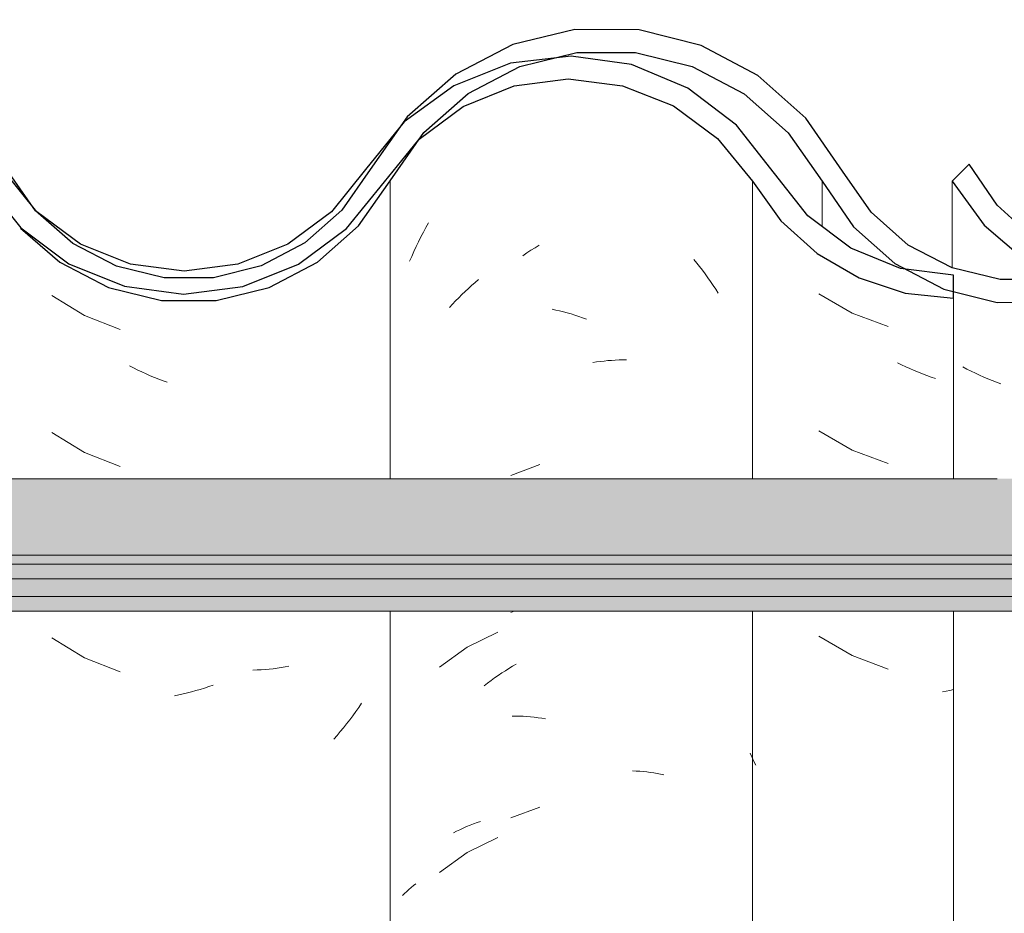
# Model space of a CAD drawing. Header units: metres. Extents: x -28.2 to -1.6, y -1.6 to 5.9.
# Tile 25 of 88: x -20.267 to -20.05, y 3.712 to 3.908. Entities that reach past the tile are written whole.
import ezdxf

# ---------------------------------------------------------------- set-up
doc = ezdxf.new("R2010")
doc.units = ezdxf.units.M
doc.layers.add('A-GLAZ-CWMG', color=7, linetype='Continuous', lineweight=5)
doc.layers.add('A-ROOF', color=7, linetype='Continuous', lineweight=5)
pattern_1 = [(50, (-14.575, 2.812), (0.364365, -0.031877), [0.0381, -0.4191]), (355, (-14.575, 2.812), (-0.070485, 0.382117), [0.03048, -0.33528]), (100.451, (-14.545, 2.81), (0.293886, 0.35023), [0.03238, -0.35618]), (46.184, (-14.575, 2.914), (0.54216, -0.084084), [0.05715, -0.62865]), (96.636, (-14.53, 2.907), (0.474805, 0.494854), [0.04857, -0.53427]), (351.184, (-14.575, 2.914), (0.47481, 0.494846), [0.04572, -0.50292]), (21, (-14.524, 2.888), (0.303226, -0.204528), [0.0381, -0.4191]), (326, (-14.524, 2.888), (0.123607, 0.368379), [0.03048, -0.33528]), (71.451, (-14.499, 2.871), (0.426833, 0.163839), [0.03238, -0.35618]), (37.5, (-14.575, 2.812), (0.0061807, 0.1691082), [0.01676, -0.31445, 0.01676, -0.3236, -0.33655]), (37.5, (-14.575, 2.812), (0.0061807, 0.1691082), [-0.67158, 0.01676, -0.31979]), (7.5, (-14.575, 2.812), (0.1336414, 0.200358), [0.01676, -0.17729, 0.01676, -0.30683, -0.12827]), (7.5, (-14.575, 2.812), (0.1336414, 0.200358), [-0.51765, 0.01676, -0.11151]), (327.5, (-14.688, 2.812), (0.2711816, -0.0114606), [0.01676, -0.11024, 0.01676, -0.37948, -0.52578]), (327.5, (-14.688, 2.812), (0.2711816, -0.0114606), [-0.52324, 0.01676, -0.50902]), (317.5, (-14.739, 2.812), (0.296258, 0.050851), [0.01676, -0.14834, 0.01676, -0.24638, -0.37338]), (317.5, (-14.739, 2.812), (0.296258, 0.050851), [-0.42824, 0.01676, -0.35662])]

# ---------------------------------------------------------------- blocks, each defined once
blk = doc.blocks.new('FP_15-CASA 3')
at = {"layer": 'A-GLAZ-CWMG', "color": 9, "true_color": 0xc0c0c0}
for p, q in [((-20.09117, 3.84809), (-20.08385, 3.84388)), ((-20.08385, 3.84388), (-20.07594, 3.8409)), ((-20.07299, 3.83251), (-20.07391, 3.83296)), ((-20.07207, 3.83207), (-20.07299, 3.83251)), ((-20.07115, 3.83165), (-20.07207, 3.83207)), ((-20.07022, 3.83125), (-20.07115, 3.83165)), ((-20.06929, 3.83086), (-20.07022, 3.83125)), ((-20.06836, 3.83049), (-20.06929, 3.83086)), ((-20.06742, 3.83014), (-20.06836, 3.83049)), ((-20.06649, 3.8298), (-20.06742, 3.83014)), ((-20.06555, 3.82948), (-20.06649, 3.8298)), ((-20.09117, 3.81795), (-20.08385, 3.81373)), ((-20.08385, 3.81373), (-20.07594, 3.81076)), ((-20.09117, 3.77274), (-20.08385, 3.76852)), ((-20.08385, 3.76852), (-20.07594, 3.76554)), ((-20.06316, 3.76066), (-20.06395, 3.76049)), ((-20.06236, 3.76085), (-20.06316, 3.76066)), ((-20.06157, 3.76104), (-20.06236, 3.76085)), ((-20.10591, 3.7461), (-20.10632, 3.74699)), ((-20.10549, 3.74522), (-20.10591, 3.7461)), ((-20.10506, 3.74435), (-20.10549, 3.74522))]:
    blk.add_line(p, q, dxfattribs=at)
blk = doc.blocks.new('FP_16-CASA 3')
at = {"layer": 'A-GLAZ-CWMG', "color": 9, "true_color": 0xc0c0c0}
for p, q in [((-20.11871, 3.85567), (-20.11807, 3.85489)), ((-20.11807, 3.85489), (-20.11744, 3.8541)), ((-20.11744, 3.8541), (-20.11682, 3.8533)), ((-20.16688, 3.85063), (-20.16614, 3.85126)), ((-20.11682, 3.8533), (-20.11621, 3.85249)), ((-20.11621, 3.85249), (-20.11561, 3.85167)), ((-20.11561, 3.85167), (-20.11502, 3.85084)), ((-20.16906, 3.84866), (-20.16834, 3.84933)), ((-20.16834, 3.84933), (-20.16762, 3.84998)), ((-20.16762, 3.84998), (-20.16688, 3.85063)), ((-20.11502, 3.85084), (-20.11445, 3.84999)), ((-20.11445, 3.84999), (-20.11389, 3.84913)), ((-20.11389, 3.84913), (-20.11334, 3.84827)), ((-20.17116, 3.84656), (-20.17047, 3.84727)), ((-20.17047, 3.84727), (-20.16977, 3.84797)), ((-20.16977, 3.84797), (-20.16906, 3.84866)), ((-20.17251, 3.8451), (-20.17184, 3.84584)), ((-20.17184, 3.84584), (-20.17116, 3.84656)), ((-20.14992, 3.84473), (-20.14909, 3.84456)), ((-20.14909, 3.84456), (-20.14825, 3.84437)), ((-20.14825, 3.84437), (-20.14741, 3.84416)), ((-20.14741, 3.84416), (-20.14657, 3.84393)), ((-20.14657, 3.84393), (-20.14573, 3.84369)), ((-20.14573, 3.84369), (-20.14489, 3.84343)), ((-20.14489, 3.84343), (-20.14405, 3.84316)), ((-20.14405, 3.84316), (-20.14321, 3.84287)), ((-20.14321, 3.84287), (-20.14237, 3.84256)), ((-20.14095, 3.83299), (-20.14012, 3.83312)), ((-20.14012, 3.83312), (-20.13929, 3.83324)), ((-20.13929, 3.83324), (-20.13846, 3.83333)), ((-20.13846, 3.83333), (-20.13764, 3.83341)), ((-20.13764, 3.83341), (-20.13682, 3.83348)), ((-20.13682, 3.83348), (-20.136, 3.83353)), ((-20.136, 3.83353), (-20.13518, 3.83356)), ((-20.13518, 3.83356), (-20.13437, 3.83358)), ((-20.13437, 3.83358), (-20.13357, 3.83359)), ((-20.16184, 3.77365), (-20.16862, 3.77035)), ((-20.16862, 3.77035), (-20.17471, 3.76594)), ((-20.16178, 3.76414), (-20.16099, 3.76467)), ((-20.16099, 3.76467), (-20.1602, 3.76518)), ((-20.1602, 3.76518), (-20.1594, 3.76568)), ((-20.1594, 3.76568), (-20.1586, 3.76617)), ((-20.1586, 3.76617), (-20.15779, 3.76664)), ((-20.16486, 3.76186), (-20.1641, 3.76245)), ((-20.1641, 3.76245), (-20.16333, 3.76303)), ((-20.16333, 3.76303), (-20.16256, 3.76359)), ((-20.16256, 3.76359), (-20.16178, 3.76414)), ((-20.15873, 3.7552), (-20.15793, 3.75519)), ((-20.15793, 3.75519), (-20.15712, 3.75517)), ((-20.15712, 3.75517), (-20.1563, 3.75513)), ((-20.1563, 3.75513), (-20.15548, 3.75508)), ((-20.15548, 3.75508), (-20.15466, 3.75501)), ((-20.15466, 3.75501), (-20.15384, 3.75492)), ((-20.15384, 3.75492), (-20.15301, 3.75482)), ((-20.15301, 3.75482), (-20.15218, 3.7547)), ((-20.15218, 3.7547), (-20.15134, 3.75457)), ((-20.13221, 3.74313), (-20.13142, 3.74309)), ((-20.13142, 3.74309), (-20.13063, 3.74304)), ((-20.13063, 3.74304), (-20.12985, 3.74297)), ((-20.12985, 3.74297), (-20.12908, 3.74288)), ((-20.12908, 3.74288), (-20.12831, 3.74279)), ((-20.12831, 3.74279), (-20.12755, 3.74267)), ((-20.12755, 3.74267), (-20.1268, 3.74254)), ((-20.1268, 3.74254), (-20.12605, 3.7424)), ((-20.12605, 3.7424), (-20.12531, 3.74225)), ((-20.16184, 3.72843), (-20.16862, 3.72514)), ((-20.16862, 3.72514), (-20.17471, 3.72073)), ((-20.18191, 3.7166), (-20.18144, 3.71704)), ((-20.18144, 3.71704), (-20.18095, 3.71747)), ((-20.18095, 3.71747), (-20.18045, 3.71788)), ((-20.18045, 3.71788), (-20.17994, 3.71829)), ((-20.18282, 3.7157), (-20.18237, 3.71616)), ((-20.18237, 3.71616), (-20.18191, 3.7166))]:
    blk.add_line(p, q, dxfattribs=at)
blk = doc.blocks.new('Rectangular Mullion - Telha Fibrocimento - Ondulada-2565197-CASA 3')
at = {"layer": 'A-GLAZ-CWMG', "true_color": 0x808080}
h = blk.add_hatch(dxfattribs=at)
h.set_pattern_fill('FP_4', color=8, style=0, pattern_type=2)
h.set_pattern_definition(pattern_1)
h.paths.add_polyline_path([(-20.58105, 3.84925), (-20.58702, 3.85024), (-20.58183, 3.8513), (-20.58135, 3.85003)])
h.paths.add_polyline_path([(-20.40376, 3.84479), (-20.39177, 3.8476), (-20.37976, 3.85416), (-20.3715, 3.86139), (-20.35749, 3.88151), (-20.34774, 3.88995), (-20.33783, 3.89525), (-20.32589, 3.89828), (-20.31288, 3.89817), (-20.30022, 3.89472), (-20.29102, 3.88995), (-20.28162, 3.88171), (-20.26684, 3.86263), (-20.25626, 3.85474), (-20.24405, 3.84978), (-20.24334, 3.85233), (-20.23919, 3.84914), (-20.23091, 3.84809), (-20.21796, 3.84973), (-20.21301, 3.85172), (-20.21392, 3.85426), (-20.21321, 3.85464), (-20.20737, 3.85771), (-20.20574, 3.85464), (-20.19464, 3.86308), (-20.18628, 3.87341), (-20.18993, 3.87548), (-20.18685, 3.88056), (-20.1985, 3.86618), (-20.20809, 3.85907), (-20.21912, 3.85462), (-20.23101, 3.85312), (-20.24405, 3.85517), (-20.25373, 3.85907), (-20.26359, 3.86652), (-20.27066, 3.87491), (-20.27451, 3.87332), (-20.28162, 3.88346), (-20.27873, 3.88611), (-20.28235, 3.88854), (-20.2862, 3.88995), (-20.28375, 3.88533), (-20.29124, 3.89192), (-20.2893, 3.89482), (-20.30256, 3.90091), (-20.31288, 3.90338), (-20.31415, 3.90072), (-20.31494, 3.90091), (-20.3278, 3.90091), (-20.34008, 3.89793), (-20.35142, 3.89205), (-20.36108, 3.88363), (-20.36191, 3.88363), (-20.36789, 3.87543), (-20.36732, 3.8748), (-20.36849, 3.87314), (-20.36943, 3.87314), (-20.37763, 3.86139), (-20.3845, 3.85538), (-20.39513, 3.84984), (-20.40802, 3.84697), (-20.41489, 3.84697), (-20.41264, 3.84966), (-20.41329, 3.84966), (-20.42409, 3.852), (-20.43402, 3.85688), (-20.44251, 3.86402), (-20.4501, 3.87466), (-20.45776, 3.88665), (-20.46797, 3.89657), (-20.48111, 3.90414), (-20.49762, 3.90826), (-20.51124, 3.90846), (-20.52553, 3.90514), (-20.53899, 3.89818), (-20.55035, 3.88808), (-20.56508, 3.86642), (-20.57477, 3.85828), (-20.58283, 3.85398), (-20.5877, 3.85235), (-20.58809, 3.85003), (-20.59151, 3.85178), (-20.59338, 3.8513), (-20.60494, 3.85141), (-20.61672, 3.8548), (-20.62451, 3.85886), (-20.63271, 3.86609), (-20.64703, 3.88678), (-20.65761, 3.8962), (-20.67207, 3.90331), (-20.68458, 3.90625), (-20.69788, 3.9063), (-20.71159, 3.90297), (-20.72413, 3.89645), (-20.73478, 3.88711), (-20.74916, 3.86653), (-20.75731, 3.85932), (-20.76692, 3.85426), (-20.77744, 3.85165), (-20.7889, 3.85179), (-20.80057, 3.85514), (-20.80877, 3.85954), (-20.81659, 3.86641), (-20.83092, 3.88685), (-20.84144, 3.89611), (-20.85556, 3.90302), (-20.86804, 3.90594), (-20.88132, 3.90596), (-20.89488, 3.90265), (-20.90728, 3.89619), (-20.91783, 3.88697), (-20.93221, 3.86663), (-20.94038, 3.85951), (-20.94998, 3.85454), (-20.96046, 3.85198), (-20.97172, 3.85209), (-20.98336, 3.85539), (-20.99131, 3.85951), (-20.99948, 3.86663), (-21.0119, 3.88412), (-21.02004, 3.8908), (-21.01951, 3.88412), (-21.01554, 3.88065), (-21.0031, 3.86313), (-20.99402, 3.85526), (-20.98172, 3.84936), (-20.97124, 3.84694), (-20.95976, 3.84697), (-20.94813, 3.84984), (-20.9375, 3.85538), (-20.92845, 3.8633), (-20.91408, 3.88363), (-20.90442, 3.89205), (-20.89308, 3.89793), (-20.88069, 3.90094), (-20.86738, 3.90077), (-20.85556, 3.89785), (-20.84424, 3.89192), (-20.83462, 3.88346), (-20.82031, 3.86303), (-20.81124, 3.85506), (-20.80057, 3.84949), (-20.78827, 3.84662), (-20.77689, 3.84663), (-20.76522, 3.84951), (-20.75455, 3.8551), (-20.7455, 3.86308), (-20.73077, 3.88397), (-20.72142, 3.8922), (-20.70998, 3.89818), (-20.69746, 3.90126), (-20.68378, 3.90106), (-20.6701, 3.89713), (-20.66063, 3.89216), (-20.65093, 3.88359), (-20.63658, 3.86288), (-20.62747, 3.85479), (-20.61482, 3.84866), (-20.60426, 3.84624), (-20.59282, 3.84628), (-20.5796, 3.85003), (-20.57034, 3.85498), (-20.56129, 3.86313), (-20.54672, 3.8846), (-20.53653, 3.89375), (-20.52447, 3.90015), (-20.51079, 3.90342), (-20.49568, 3.90289), (-20.48441, 3.90003), (-20.47239, 3.89356), (-20.46225, 3.88435), (-20.45461, 3.87295), (-20.45097, 3.87295), (-20.44648, 3.86663), (-20.44325, 3.86381), (-20.44762, 3.86237), (-20.43831, 3.85951), (-20.44063, 3.85587), (-20.43772, 3.85356), (-20.42797, 3.84816), (-20.41607, 3.84498), (-20.40673, 3.84484)])
h.paths.add_polyline_path([(-20.06157, 3.84716), (-20.06157, 3.8486), (-20.06372, 3.84913), (-20.07478, 3.85436), (-20.08416, 3.85819), (-20.0936, 3.86529), (-20.1093, 3.88523), (-20.12091, 3.89379), (-20.13441, 3.89888), (-20.14635, 3.90039), (-20.14958, 3.9), (-20.15906, 3.89709), (-20.17009, 3.89073), (-20.17813, 3.88295), (-20.16802, 3.88995), (-20.15693, 3.89406), (-20.14446, 3.8952), (-20.13242, 3.89314), (-20.12322, 3.88947), (-20.11348, 3.88232), (-20.1003, 3.86529), (-20.09768, 3.86255), (-20.0905, 3.85638), (-20.08234, 3.85162), (-20.07218, 3.84829), (-20.06184, 3.84719)])
h.paths.add_polyline_path([(-20.23541, 3.85054), (-20.23899, 3.85255), (-20.23527, 3.85163)])
h.paths.add_polyline_path([(-20.26704, 3.86328), (-20.26906, 3.86977), (-20.26385, 3.86618), (-20.26684, 3.86346)])
h.paths.add_polyline_path([(-20.37545, 3.8633), (-20.37546, 3.86468), (-20.37621, 3.86397)])
at = {"layer": 'A-GLAZ-CWMG'}
for p, q in [((-20.10581, 3.87295), (-20.10581, 3.80742)), ((-20.06157, 3.84716), (-20.06157, 3.80742)), ((-20.10581, 3.77825), (-20.10581, 3.54319)), ((-20.06157, 3.77825), (-20.06157, 3.54319))]:
    blk.add_line(p, q, dxfattribs=at)
at = {"layer": 'A-GLAZ-CWMG', "lineweight": 25}
blk.add_line((-20.06157, 3.84716), (-20.06157, 3.85221), dxfattribs=at)
at = {"layer": 'A-GLAZ-CWMG', "lineweight": 25, "flags": 128}
for points in [[(-20.10096, 3.87458), (-20.1093, 3.88523), (-20.12001, 3.89341), (-20.13242, 3.8986), (-20.14573, 3.90046), (-20.15906, 3.89887), (-20.17157, 3.89393), (-20.18245, 3.88596), (-20.19099, 3.87548)], [(-20.1868, 3.87277), (-20.17917, 3.88218), (-20.16946, 3.88937), (-20.15829, 3.89388), (-20.14635, 3.89543), (-20.13441, 3.89393), (-20.12322, 3.88947), (-20.11348, 3.88232), (-20.10581, 3.87295)], [(-20.19099, 3.87548), (-20.1985, 3.86618), (-20.20809, 3.85907), (-20.21912, 3.85462), (-20.23091, 3.8531), (-20.2427, 3.85462), (-20.25373, 3.85907), (-20.26332, 3.86618), (-20.27083, 3.87548)], [(-20.27513, 3.87295), (-20.26684, 3.86263), (-20.25626, 3.85474), (-20.24405, 3.84978), (-20.23101, 3.84808), (-20.21796, 3.84973), (-20.20574, 3.85464), (-20.19513, 3.86248), (-20.1868, 3.87277)], [(-20.10581, 3.87295), (-20.09953, 3.86422), (-20.09159, 3.85701), (-20.08234, 3.85162), (-20.07218, 3.84829), (-20.06157, 3.84716)], [(-20.06157, 3.85221), (-20.07324, 3.85373), (-20.08416, 3.85819), (-20.0936, 3.86529), (-20.10096, 3.87458)]]:
    blk.add_lwpolyline(points, dxfattribs=at)
at = {"layer": 'A-GLAZ-CWMG'}
for name in ['FP_16-CASA 3', 'FP_15-CASA 3']:
    blk.add_blockref(name, (0, 0), dxfattribs=at)
blk = doc.blocks.new('FP_23-CASA 3')
at = {"layer": 'A-GLAZ-CWMG', "color": 9, "true_color": 0xc0c0c0}
for p, q in [((-20.17823, 3.8617), (-20.17767, 3.86273)), ((-20.17767, 3.86273), (-20.17709, 3.86376)), ((-20.17931, 3.8596), (-20.17878, 3.86065)), ((-20.17878, 3.86065), (-20.17823, 3.8617)), ((-20.18033, 3.85746), (-20.17983, 3.85853)), ((-20.17983, 3.85853), (-20.17931, 3.8596)), ((-20.15545, 3.85711), (-20.15456, 3.8577)), ((-20.15456, 3.8577), (-20.15365, 3.85828)), ((-20.15365, 3.85828), (-20.15274, 3.85884)), ((-20.18128, 3.85528), (-20.18081, 3.85637)), ((-20.18081, 3.85637), (-20.18033, 3.85746)), ((-20.15635, 3.8565), (-20.15545, 3.85711)), ((-20.15259, 3.81052), (-20.15899, 3.80813)), ((-20.15829, 3.77825), (-20.15899, 3.77799)), ((-20.15259, 3.73516), (-20.15899, 3.73278)), ((-20.16643, 3.73174), (-20.16565, 3.73201)), ((-20.17093, 3.72983), (-20.17021, 3.73018)), ((-20.17021, 3.73018), (-20.16948, 3.73052)), ((-20.16948, 3.73052), (-20.16873, 3.73085)), ((-20.16873, 3.73085), (-20.16798, 3.73116)), ((-20.16798, 3.73116), (-20.16721, 3.73146)), ((-20.16721, 3.73146), (-20.16643, 3.73174)), ((-20.17163, 3.72946), (-20.17093, 3.72983))]:
    blk.add_line(p, q, dxfattribs=at)
blk = doc.blocks.new('FP_24-CASA 3')
at = {"layer": 'A-GLAZ-CWMG', "color": 9, "true_color": 0xc0c0c0}
for p, q in [((-20.26005, 3.84774), (-20.25283, 3.84337)), ((-20.25283, 3.84337), (-20.24497, 3.84025)), ((-20.24204, 3.8318), (-20.24295, 3.83227)), ((-20.24112, 3.83135), (-20.24204, 3.8318)), ((-20.2402, 3.83092), (-20.24112, 3.83135)), ((-20.23928, 3.8305), (-20.2402, 3.83092)), ((-20.23835, 3.8301), (-20.23928, 3.8305)), ((-20.23742, 3.82971), (-20.23835, 3.8301)), ((-20.23648, 3.82934), (-20.23742, 3.82971)), ((-20.23555, 3.82899), (-20.23648, 3.82934)), ((-20.23461, 3.82866), (-20.23555, 3.82899)), ((-20.26005, 3.8176), (-20.25283, 3.81323)), ((-20.25283, 3.81323), (-20.24497, 3.8101)), ((-20.26005, 3.77239), (-20.25283, 3.76802)), ((-20.25283, 3.76802), (-20.24497, 3.76489)), ((-20.21485, 3.76534), (-20.21575, 3.76531)), ((-20.21395, 3.76538), (-20.21485, 3.76534)), ((-20.21306, 3.76544), (-20.21395, 3.76538)), ((-20.21217, 3.76552), (-20.21306, 3.76544)), ((-20.21129, 3.76561), (-20.21217, 3.76552)), ((-20.21042, 3.76572), (-20.21129, 3.76561)), ((-20.20955, 3.76585), (-20.21042, 3.76572)), ((-20.20869, 3.76599), (-20.20955, 3.76585)), ((-20.20784, 3.76614), (-20.20869, 3.76599)), ((-20.23019, 3.76027), (-20.23113, 3.76005)), ((-20.22925, 3.76052), (-20.23019, 3.76027)), ((-20.22831, 3.76078), (-20.22925, 3.76052)), ((-20.22737, 3.76105), (-20.22831, 3.76078)), ((-20.22643, 3.76135), (-20.22737, 3.76105)), ((-20.22549, 3.76166), (-20.22643, 3.76135)), ((-20.22455, 3.76199), (-20.22549, 3.76166)), ((-20.23207, 3.75984), (-20.23302, 3.75965)), ((-20.23113, 3.76005), (-20.23207, 3.75984)), ((-20.19184, 3.75801), (-20.19247, 3.75709)), ((-20.19312, 3.75617), (-20.19378, 3.75526)), ((-20.19247, 3.75709), (-20.19312, 3.75617)), ((-20.19445, 3.75437), (-20.19513, 3.75349)), ((-20.19378, 3.75526), (-20.19445, 3.75437)), ((-20.19653, 3.75176), (-20.19725, 3.75092)), ((-20.19583, 3.75262), (-20.19653, 3.75176)), ((-20.19513, 3.75349), (-20.19583, 3.75262)), ((-20.19725, 3.75092), (-20.19798, 3.75009))]:
    blk.add_line(p, q, dxfattribs=at)
blk = doc.blocks.new('FP_35-CASA 3')
at = {"layer": 'A-GLAZ-CWMG', "color": 9, "true_color": 0xc0c0c0}
for p, q in [((-20.05859, 3.83155), (-20.0595, 3.83203)), ((-20.05767, 3.83109), (-20.05859, 3.83155)), ((-20.05675, 3.83064), (-20.05767, 3.83109)), ((-20.05583, 3.83022), (-20.05675, 3.83064)), ((-20.0549, 3.82981), (-20.05583, 3.83022)), ((-20.05398, 3.82941), (-20.0549, 3.82981)), ((-20.05304, 3.82904), (-20.05398, 3.82941)), ((-20.05211, 3.82868), (-20.05304, 3.82904)), ((-20.05117, 3.82834), (-20.05211, 3.82868))]:
    blk.add_line(p, q, dxfattribs=at)
blk = doc.blocks.new('Rectangular Mullion - Telha Fibrocimento - Ondulada-V22-CASA 3')
at = {"layer": 'A-GLAZ-CWMG', "true_color": 0x808080}
h = blk.add_hatch(dxfattribs=at)
h.set_pattern_fill('FP_4', color=8, style=0, pattern_type=2)
h.set_pattern_definition(pattern_1)
h.paths.add_polyline_path([(-20.02805, 3.84925), (-20.03402, 3.85024), (-20.02883, 3.8513), (-20.02835, 3.85003)])
h.paths.add_polyline_path([(-19.85076, 3.84479), (-19.83877, 3.8476), (-19.8278, 3.85325), (-19.8185, 3.86139), (-19.80449, 3.88151), (-19.79474, 3.88995), (-19.78483, 3.89525), (-19.77289, 3.89828), (-19.75988, 3.89817), (-19.74722, 3.89472), (-19.73802, 3.88995), (-19.72862, 3.88171), (-19.71384, 3.86263), (-19.70326, 3.85474), (-19.69105, 3.84978), (-19.69034, 3.85233), (-19.68619, 3.84914), (-19.67775, 3.84811), (-19.66496, 3.84973), (-19.66001, 3.85172), (-19.66092, 3.85426), (-19.66021, 3.85464), (-19.65437, 3.85771), (-19.65274, 3.85464), (-19.64164, 3.86308), (-19.63328, 3.87341), (-19.63693, 3.87548), (-19.63385, 3.88056), (-19.6455, 3.86618), (-19.65509, 3.85907), (-19.66612, 3.85462), (-19.67801, 3.85312), (-19.69105, 3.85517), (-19.70073, 3.85907), (-19.71059, 3.86652), (-19.71766, 3.87491), (-19.72151, 3.87332), (-19.72862, 3.88346), (-19.72573, 3.88611), (-19.72935, 3.88854), (-19.7332, 3.88995), (-19.73075, 3.88533), (-19.73824, 3.89192), (-19.7363, 3.89482), (-19.74956, 3.90091), (-19.75988, 3.90338), (-19.76115, 3.90072), (-19.76194, 3.90091), (-19.7748, 3.90091), (-19.78708, 3.89793), (-19.79842, 3.89205), (-19.80808, 3.88363), (-19.80891, 3.88363), (-19.81489, 3.87543), (-19.81432, 3.8748), (-19.81549, 3.87314), (-19.81643, 3.87314), (-19.82463, 3.86139), (-19.8315, 3.85538), (-19.84213, 3.84984), (-19.85502, 3.84697), (-19.86189, 3.84697), (-19.85964, 3.84966), (-19.86029, 3.84966), (-19.87275, 3.85282), (-19.88102, 3.85688), (-19.88951, 3.86402), (-19.8971, 3.87466), (-19.90407, 3.88597), (-19.91497, 3.89657), (-19.92811, 3.90414), (-19.94462, 3.90826), (-19.95824, 3.90846), (-19.97253, 3.90514), (-19.98599, 3.89818), (-19.99735, 3.88808), (-20.01208, 3.86642), (-20.02021, 3.85911), (-20.02983, 3.85398), (-20.0347, 3.85235), (-20.03509, 3.85003), (-20.03851, 3.85178), (-20.04038, 3.8513), (-20.05194, 3.85141), (-20.06372, 3.8548), (-20.07151, 3.85886), (-20.07971, 3.86609), (-20.09403, 3.88678), (-20.10676, 3.89733), (-20.11907, 3.90331), (-20.13158, 3.90625), (-20.14488, 3.9063), (-20.15859, 3.90297), (-20.17113, 3.89645), (-20.18178, 3.88711), (-20.18993, 3.87548), (-20.18661, 3.87301), (-20.1957, 3.86206), (-20.20599, 3.8551), (-20.20737, 3.85771), (-20.21222, 3.85463), (-20.21392, 3.85426), (-20.21317, 3.85165), (-20.2197, 3.84951), (-20.23101, 3.84808), (-20.24002, 3.84978), (-20.24334, 3.85233), (-20.24405, 3.84978), (-20.25772, 3.85583), (-20.26276, 3.85903), (-20.25626, 3.85402), (-20.24757, 3.84949), (-20.23527, 3.84662), (-20.22376, 3.84666), (-20.21222, 3.84951), (-20.20155, 3.8551), (-20.1925, 3.86308), (-20.17814, 3.88364), (-20.16842, 3.8922), (-20.15698, 3.89818), (-20.14446, 3.90126), (-20.13078, 3.90106), (-20.1171, 3.89713), (-20.10676, 3.89139), (-20.09768, 3.88325), (-20.08234, 3.86178), (-20.07447, 3.85479), (-20.06157, 3.8486), (-20.05126, 3.84624), (-20.03982, 3.84628), (-20.0266, 3.85003), (-20.01734, 3.85498), (-20.00829, 3.86313), (-19.99372, 3.8846), (-19.98353, 3.89375), (-19.97147, 3.90015), (-19.95779, 3.90342), (-19.94268, 3.90289), (-19.93141, 3.90003), (-19.91772, 3.89205), (-19.90925, 3.88435), (-19.90161, 3.87295), (-19.89797, 3.87295), (-19.89348, 3.86663), (-19.89025, 3.86381), (-19.89462, 3.86237), (-19.88531, 3.85951), (-19.88763, 3.85587), (-19.88472, 3.85356), (-19.87275, 3.84757), (-19.86307, 3.84498), (-19.85373, 3.84484)])
h.paths.add_polyline_path([(-20.37545, 3.8633), (-20.37621, 3.86397), (-20.37509, 3.86502)])
h.paths.add_polyline_path([(-20.4149, 3.84695), (-20.40676, 3.84697), (-20.39513, 3.84984), (-20.3845, 3.85538), (-20.37545, 3.8633), (-20.37361, 3.86663), (-20.36919, 3.87351), (-20.36849, 3.87314), (-20.36732, 3.8748), (-20.36784, 3.87561), (-20.36158, 3.88408), (-20.36108, 3.88363), (-20.35142, 3.89205), (-20.33783, 3.89848), (-20.32769, 3.90094), (-20.31347, 3.90109), (-20.31288, 3.90338), (-20.30022, 3.90035), (-20.2893, 3.89482), (-20.29124, 3.89192), (-20.2908, 3.89153), (-20.28375, 3.88533), (-20.28605, 3.88995), (-20.28098, 3.88802), (-20.27873, 3.88611), (-20.28162, 3.88346), (-20.27425, 3.87295), (-20.27046, 3.87502), (-20.26817, 3.87295), (-20.27792, 3.88685), (-20.28859, 3.89619), (-20.30256, 3.90302), (-20.31494, 3.90594), (-20.32832, 3.90596), (-20.34188, 3.90265), (-20.35428, 3.89619), (-20.36483, 3.88697), (-20.3808, 3.86524), (-20.38738, 3.85951), (-20.39698, 3.85454), (-20.40746, 3.85198), (-20.41876, 3.8521), (-20.43036, 3.85539), (-20.42398, 3.85198), (-20.41353, 3.84926), (-20.41489, 3.84697)])
h.paths.add_polyline_path([(-19.50857, 3.84716), (-19.50857, 3.8486), (-19.51072, 3.84913), (-19.52178, 3.85436), (-19.53116, 3.85819), (-19.5406, 3.86529), (-19.5563, 3.88523), (-19.56791, 3.89379), (-19.58141, 3.89888), (-19.59335, 3.90039), (-19.59658, 3.9), (-19.60606, 3.89709), (-19.61709, 3.89073), (-19.62513, 3.88295), (-19.61502, 3.88995), (-19.60393, 3.89406), (-19.59146, 3.8952), (-19.57942, 3.89314), (-19.57022, 3.88947), (-19.56048, 3.88232), (-19.5473, 3.86529), (-19.54468, 3.86255), (-19.5375, 3.85638), (-19.52934, 3.85162), (-19.51918, 3.84829), (-19.50884, 3.84719)])
h.paths.add_polyline_path([(-20.56462, 3.84723), (-20.55304, 3.85003), (-20.54243, 3.85546), (-20.53336, 3.86325), (-20.52088, 3.88065), (-20.5138, 3.88684), (-20.50548, 3.89117), (-20.49639, 3.8934), (-20.48645, 3.89325), (-20.47677, 3.89056), (-20.46961, 3.88684), (-20.46225, 3.88025), (-20.4501, 3.86313), (-20.44102, 3.85526), (-20.43997, 3.85526), (-20.44063, 3.85587), (-20.43877, 3.85965), (-20.44783, 3.86257), (-20.44349, 3.86402), (-20.44783, 3.86852), (-20.451, 3.87298), (-20.45461, 3.87295), (-20.4632, 3.88521), (-20.47239, 3.89356), (-20.47888, 3.89657), (-20.48703, 3.89842), (-20.49768, 3.89824), (-20.50719, 3.89592), (-20.51783, 3.88995), (-20.52451, 3.88412), (-20.53709, 3.86661), (-20.54672, 3.85887), (-20.55518, 3.85462), (-20.5658, 3.85218), (-20.57556, 3.85218), (-20.58292, 3.84878), (-20.57477, 3.84723), (-20.5658, 3.84723)])
h.paths.add_polyline_path([(-20.58105, 3.84925), (-20.58183, 3.8513), (-20.58572, 3.85003), (-20.58283, 3.84954)])
h.paths.add_polyline_path([(-20.58809, 3.85003), (-20.58723, 3.85286), (-20.58292, 3.85398), (-20.58809, 3.85557), (-20.59865, 3.86193), (-20.60496, 3.86763), (-20.61114, 3.87669), (-20.61482, 3.87295), (-20.60778, 3.86325), (-20.59684, 3.85451), (-20.59282, 3.85245)])
h.paths.add_polyline_path([(-19.68241, 3.85054), (-19.68599, 3.85255), (-19.68227, 3.85163)])
h.paths.add_polyline_path([(-20.23541, 3.85054), (-20.23527, 3.85163), (-20.23899, 3.85255), (-20.2359, 3.85081)])
h.paths.add_polyline_path([(-19.71404, 3.86328), (-19.71606, 3.86977), (-19.71085, 3.86618), (-19.71384, 3.86346)])
h.paths.add_polyline_path([(-20.26704, 3.86328), (-20.26359, 3.86641), (-20.26906, 3.86977), (-20.2673, 3.86411)])
h.paths.add_polyline_path([(-19.82245, 3.8633), (-19.82246, 3.86468), (-19.82321, 3.86397)])
at = {"layer": 'A-GLAZ-CWMG'}
for p, q in [((-20.18557, 3.87301), (-20.18557, 3.80742)), ((-20.0905, 3.86296), (-20.0905, 3.87295)), ((-20.18557, 3.77825), (-20.18557, 3.54319))]:
    blk.add_line(p, q, dxfattribs=at)
at = {"layer": 'A-GLAZ-CWMG', "lineweight": 25, "flags": 128}
for points in [[(-20.08597, 3.87509), (-20.09403, 3.88678), (-20.10461, 3.8962), (-20.1171, 3.90281), (-20.13078, 3.90625), (-20.14488, 3.9063), (-20.15859, 3.90297), (-20.17113, 3.89645), (-20.18178, 3.88711), (-20.18993, 3.87548)], [(-20.18557, 3.87301), (-20.17814, 3.88364), (-20.16842, 3.8922), (-20.15698, 3.89818), (-20.14446, 3.90126), (-20.13158, 3.90125), (-20.11907, 3.89816), (-20.10763, 3.89216), (-20.09793, 3.88359), (-20.0905, 3.87295)], [(-20.18993, 3.87548), (-20.19616, 3.86653), (-20.20431, 3.85932), (-20.21392, 3.85426), (-20.22444, 3.85165), (-20.23527, 3.85163), (-20.24579, 3.85421), (-20.25542, 3.85923), (-20.26359, 3.86641), (-20.26985, 3.87535)], [(-20.00591, 3.87548), (-20.01208, 3.86642), (-20.02021, 3.85911), (-20.02983, 3.85398), (-20.04038, 3.8513), (-20.05126, 3.85125), (-20.06184, 3.85382), (-20.07151, 3.85886), (-20.07971, 3.86609), (-20.08597, 3.87509)], [(-20.26689, 3.86257), (-20.25824, 3.85506), (-20.24757, 3.84949), (-20.2359, 3.84662), (-20.22389, 3.84663), (-20.21222, 3.84951), (-20.20155, 3.8551), (-20.1925, 3.86308), (-20.18557, 3.87301)], [(-20.0905, 3.87295), (-20.08358, 3.86288), (-20.07447, 3.85479), (-20.06372, 3.84913), (-20.05194, 3.84624), (-20.03982, 3.84628), (-20.02805, 3.84925), (-20.01734, 3.85498), (-20.00829, 3.86313), (-20.00143, 3.87324)]]:
    blk.add_lwpolyline(points, dxfattribs=at)
at = {"layer": 'A-GLAZ-CWMG'}
for name in ['FP_23-CASA 3', 'FP_24-CASA 3', 'FP_35-CASA 3']:
    blk.add_blockref(name, (0, 0), dxfattribs=at)
blk = doc.blocks.new('Rectangular Mullion - Telha Fibrocimento - Ondulada-V36-CASA 3')
at = {"layer": 'A-GLAZ-CWMG', "true_color": 0x808080}
h = blk.add_hatch(dxfattribs=at)
h.set_pattern_fill('FP_4', color=8, style=0, pattern_type=2)
h.set_pattern_definition(pattern_1)
h.paths.add_polyline_path([(-19.47505, 3.84925), (-19.48102, 3.85024), (-19.47583, 3.8513), (-19.47535, 3.85003)])
h.paths.add_polyline_path([(-19.29776, 3.84479), (-19.28577, 3.8476), (-19.2748, 3.85325), (-19.2655, 3.86139), (-19.25149, 3.88151), (-19.24174, 3.88995), (-19.23183, 3.89525), (-19.21989, 3.89828), (-19.20688, 3.89817), (-19.19422, 3.89472), (-19.18502, 3.88995), (-19.17562, 3.88171), (-19.16084, 3.86263), (-19.15026, 3.85474), (-19.13805, 3.84978), (-19.13734, 3.85233), (-19.13319, 3.84914), (-19.12491, 3.84809), (-19.11196, 3.84973), (-19.10701, 3.85172), (-19.10792, 3.85426), (-19.10721, 3.85464), (-19.10137, 3.85771), (-19.09974, 3.85464), (-19.08864, 3.86308), (-19.08028, 3.87341), (-19.08393, 3.87548), (-19.08085, 3.88056), (-19.09274, 3.866), (-19.10209, 3.85907), (-19.11312, 3.85462), (-19.12501, 3.85312), (-19.13805, 3.85517), (-19.14773, 3.85907), (-19.15759, 3.86652), (-19.16466, 3.87491), (-19.16851, 3.87332), (-19.17562, 3.88346), (-19.17273, 3.88611), (-19.17635, 3.88854), (-19.1802, 3.88995), (-19.17775, 3.88533), (-19.18524, 3.89192), (-19.1833, 3.89482), (-19.19656, 3.90091), (-19.20688, 3.90338), (-19.20815, 3.90072), (-19.20894, 3.90091), (-19.2218, 3.90091), (-19.23408, 3.89793), (-19.24542, 3.89205), (-19.25508, 3.88363), (-19.25591, 3.88363), (-19.26189, 3.87543), (-19.26132, 3.8748), (-19.26249, 3.87314), (-19.26343, 3.87314), (-19.27163, 3.86139), (-19.2785, 3.85538), (-19.28913, 3.84984), (-19.30202, 3.84697), (-19.30889, 3.84697), (-19.30664, 3.84966), (-19.30729, 3.84966), (-19.31809, 3.852), (-19.32802, 3.85688), (-19.33651, 3.86402), (-19.3441, 3.87466), (-19.35107, 3.88597), (-19.36197, 3.89657), (-19.37511, 3.90414), (-19.39162, 3.90826), (-19.40524, 3.90846), (-19.41953, 3.90514), (-19.43299, 3.89818), (-19.44435, 3.88808), (-19.45908, 3.86642), (-19.46721, 3.85911), (-19.47683, 3.85398), (-19.4817, 3.85235), (-19.48209, 3.85003), (-19.48551, 3.85178), (-19.48738, 3.8513), (-19.49894, 3.85141), (-19.51072, 3.8548), (-19.51851, 3.85886), (-19.52671, 3.86609), (-19.54103, 3.88678), (-19.55161, 3.8962), (-19.56607, 3.90331), (-19.57858, 3.90625), (-19.59188, 3.9063), (-19.60559, 3.90297), (-19.61813, 3.89645), (-19.62878, 3.88711), (-19.63693, 3.87548), (-19.63361, 3.87301), (-19.6427, 3.86206), (-19.65299, 3.8551), (-19.65437, 3.85771), (-19.65922, 3.85463), (-19.66092, 3.85426), (-19.66017, 3.85165), (-19.6667, 3.84951), (-19.67801, 3.84808), (-19.68702, 3.84978), (-19.69034, 3.85233), (-19.69105, 3.84978), (-19.70472, 3.85583), (-19.71384, 3.86262), (-19.70326, 3.85402), (-19.69457, 3.84949), (-19.68227, 3.84662), (-19.67089, 3.84663), (-19.65922, 3.84951), (-19.64855, 3.8551), (-19.63875, 3.86416), (-19.62514, 3.88364), (-19.61542, 3.8922), (-19.60398, 3.89818), (-19.59146, 3.90126), (-19.57778, 3.90106), (-19.5641, 3.89713), (-19.55463, 3.89216), (-19.54468, 3.88325), (-19.52934, 3.86178), (-19.52147, 3.85479), (-19.50857, 3.8486), (-19.49826, 3.84624), (-19.48682, 3.84628), (-19.4736, 3.85003), (-19.46434, 3.85498), (-19.45529, 3.86313), (-19.44072, 3.8846), (-19.43053, 3.89375), (-19.41847, 3.90015), (-19.40479, 3.90342), (-19.38968, 3.90289), (-19.37841, 3.90003), (-19.36639, 3.89356), (-19.35625, 3.88435), (-19.34861, 3.87295), (-19.34497, 3.87295), (-19.34048, 3.86663), (-19.33725, 3.86381), (-19.34162, 3.86237), (-19.33231, 3.85951), (-19.33463, 3.85587), (-19.33172, 3.85356), (-19.32197, 3.84816), (-19.31007, 3.84498), (-19.30073, 3.84484)])
h.paths.add_polyline_path([(-19.82245, 3.8633), (-19.82321, 3.86397), (-19.82209, 3.86502)])
h.paths.add_polyline_path([(-19.8619, 3.84695), (-19.85376, 3.84697), (-19.84213, 3.84984), (-19.8315, 3.85538), (-19.82245, 3.8633), (-19.82061, 3.86663), (-19.81619, 3.87351), (-19.81549, 3.87314), (-19.81432, 3.8748), (-19.81484, 3.87561), (-19.80858, 3.88408), (-19.80808, 3.88363), (-19.79842, 3.89205), (-19.78483, 3.89848), (-19.77469, 3.90094), (-19.76047, 3.90109), (-19.75988, 3.90338), (-19.74722, 3.90035), (-19.7363, 3.89482), (-19.73824, 3.89192), (-19.7378, 3.89153), (-19.73075, 3.88533), (-19.73305, 3.88995), (-19.72798, 3.88802), (-19.72573, 3.88611), (-19.72862, 3.88346), (-19.72125, 3.87295), (-19.71746, 3.87502), (-19.71517, 3.87295), (-19.72492, 3.88685), (-19.73559, 3.89619), (-19.74956, 3.90302), (-19.76194, 3.90594), (-19.77532, 3.90596), (-19.78888, 3.90265), (-19.80128, 3.89619), (-19.81183, 3.88697), (-19.8278, 3.86524), (-19.83438, 3.85951), (-19.84398, 3.85454), (-19.85446, 3.85198), (-19.86572, 3.85209), (-19.87736, 3.85539), (-19.87098, 3.85198), (-19.86053, 3.84926), (-19.86189, 3.84697)])
h.paths.add_polyline_path([(-18.95557, 3.84716), (-18.95557, 3.8486), (-18.95772, 3.84913), (-18.96878, 3.85436), (-18.97816, 3.85819), (-18.9876, 3.86529), (-19.0033, 3.88523), (-19.01474, 3.89372), (-19.02841, 3.89888), (-19.04035, 3.90039), (-19.04358, 3.9), (-19.05306, 3.89709), (-19.06409, 3.89073), (-19.07213, 3.88295), (-19.06202, 3.88995), (-19.05093, 3.89406), (-19.03846, 3.8952), (-19.02642, 3.89314), (-19.01722, 3.88947), (-19.00748, 3.88232), (-18.9943, 3.86529), (-18.99168, 3.86255), (-18.9845, 3.85638), (-18.97574, 3.85142), (-18.96618, 3.84829), (-18.95584, 3.84719)])
h.paths.add_polyline_path([(-20.0128, 3.84723), (-20.01162, 3.84723), (-20.00004, 3.85003), (-19.98943, 3.85546), (-19.98036, 3.86325), (-19.96788, 3.88065), (-19.9608, 3.88684), (-19.95076, 3.89159), (-19.94339, 3.8934), (-19.93345, 3.89325), (-19.92377, 3.89056), (-19.91661, 3.88684), (-19.90925, 3.88025), (-19.8971, 3.86313), (-19.88802, 3.85526), (-19.88697, 3.85526), (-19.88763, 3.85587), (-19.88577, 3.85965), (-19.89483, 3.86257), (-19.89049, 3.86402), (-19.89483, 3.86852), (-19.898, 3.87298), (-19.90161, 3.87295), (-19.9102, 3.88521), (-19.91939, 3.89356), (-19.92588, 3.89657), (-19.93403, 3.89842), (-19.94468, 3.89824), (-19.95419, 3.89592), (-19.96483, 3.88995), (-19.97151, 3.88412), (-19.98409, 3.86661), (-19.99372, 3.85887), (-20.00218, 3.85462), (-20.0128, 3.85218), (-20.02256, 3.85218), (-20.02876, 3.8485), (-20.02352, 3.84723), (-20.01727, 3.84723)])
h.paths.add_polyline_path([(-20.02805, 3.84925), (-20.02883, 3.8513), (-20.03272, 3.85003), (-20.02876, 3.84937)])
h.paths.add_polyline_path([(-20.03509, 3.85003), (-20.03423, 3.85286), (-20.02992, 3.85398), (-20.03509, 3.85557), (-20.04565, 3.86193), (-20.05196, 3.86763), (-20.05814, 3.87669), (-20.06182, 3.87295), (-20.05478, 3.86325), (-20.04384, 3.85451), (-20.03982, 3.85245)])
h.paths.add_polyline_path([(-19.68241, 3.85054), (-19.68227, 3.85163), (-19.68599, 3.85255), (-19.6829, 3.85081)])
h.paths.add_polyline_path([(-19.12941, 3.85054), (-19.13174, 3.85224), (-19.12927, 3.85163)])
h.paths.add_polyline_path([(-19.16104, 3.86328), (-19.16306, 3.86977), (-19.15785, 3.86618), (-19.16084, 3.86346)])
h.paths.add_polyline_path([(-19.71404, 3.86328), (-19.71059, 3.86641), (-19.71606, 3.86977), (-19.7143, 3.86411)])
h.paths.add_polyline_path([(-19.26945, 3.8633), (-19.26946, 3.86468), (-19.27021, 3.86397)])
at = {"layer": 'A-GLAZ-CWMG', "lineweight": 25}
blk.add_line((-20.05814, 3.87669), (-20.06182, 3.87295), dxfattribs=at)
at = {"layer": 'A-GLAZ-CWMG'}
blk.add_line((-20.06182, 3.87295), (-20.06182, 3.85382), dxfattribs=at)
at = {"layer": 'A-GLAZ-CWMG', "lineweight": 25, "flags": 128}
for points in [[(-19.97764, 3.87548), (-19.98409, 3.86661), (-19.99243, 3.85952), (-20.00218, 3.85462), (-20.0128, 3.85218), (-20.02369, 3.85235), (-20.03423, 3.8551), (-20.04384, 3.86029), (-20.05196, 3.86763), (-20.05814, 3.87669)], [(-20.06182, 3.87295), (-20.05478, 3.86325), (-20.0457, 3.85546), (-20.03509, 3.85003), (-20.02352, 3.84723), (-20.01162, 3.84723), (-20.00004, 3.85003), (-19.98943, 3.85546), (-19.98036, 3.86325), (-19.97332, 3.87295)]]:
    blk.add_lwpolyline(points, dxfattribs=at)
blk = doc.blocks.new('LONGARINA_STEEL_FRAME1 - LONGARINA_STEEL_FRAME-2562852-CASA 3')
at = {"layer": 'A-ROOF', "true_color": 0x9fa09c}
h = blk.add_hatch(color=253, dxfattribs=at)
h.paths.add_polyline_path([(-18.46873, 3.79061), (-18.44504, 3.79061), (-18.44504, 3.80742), (-18.73807, 3.80742), (-18.74476, 3.80589), (-18.75707, 3.80607), (-18.76224, 3.80742), (-19.29107, 3.80742), (-19.29776, 3.80589), (-19.31007, 3.80607), (-19.31524, 3.80742), (-19.69754, 3.80742), (-19.69754, 3.79061), (-18.54673, 3.79061)])
h.paths.add_polyline_path([(-20.98504, 3.79061), (-19.73254, 3.79061), (-19.73254, 3.80742), (-19.84407, 3.80742), (-19.85076, 3.80589), (-19.86307, 3.80607), (-19.86824, 3.80742), (-20.39707, 3.80742), (-20.40376, 3.80589), (-20.41607, 3.80607), (-20.42124, 3.80742), (-20.98504, 3.80742)])
h = blk.add_hatch(color=253, dxfattribs=at)
h.paths.add_polyline_path([(-18.46873, 3.78863), (-18.44504, 3.78863), (-18.44504, 3.79061), (-19.69754, 3.79061), (-19.69754, 3.78863), (-18.54673, 3.78863)])
h.paths.add_polyline_path([(-20.96477, 3.78863), (-19.73254, 3.78863), (-19.73254, 3.79061), (-20.98504, 3.79061), (-20.98504, 3.78863)])
h = blk.add_hatch(color=253, dxfattribs=at)
h.paths.add_polyline_path([(-19.65358, 3.78537), (-18.44504, 3.78537), (-18.44504, 3.78863), (-19.69754, 3.78863), (-19.69754, 3.78537), (-19.67922, 3.78537)])
h.paths.add_polyline_path([(-20.96477, 3.78537), (-19.73254, 3.78537), (-19.73254, 3.78863), (-20.98504, 3.78863), (-20.98504, 3.78537)])
h = blk.add_hatch(color=253, dxfattribs=at)
h.paths.add_polyline_path([(-18.44504, 3.78151), (-18.44504, 3.78537), (-19.69754, 3.78537), (-19.69754, 3.78151), (-18.46873, 3.78151)])
h.paths.add_polyline_path([(-20.96477, 3.78151), (-19.73254, 3.78151), (-19.73254, 3.78537), (-20.98504, 3.78537), (-20.98504, 3.78151)])
h = blk.add_hatch(color=253, dxfattribs=at)
h.paths.add_polyline_path([(-18.46873, 3.77825), (-18.44504, 3.77825), (-18.44504, 3.78151), (-19.69754, 3.78151), (-19.69754, 3.77825), (-18.47541, 3.77825)])
h.paths.add_polyline_path([(-20.98406, 3.77825), (-19.73254, 3.77825), (-19.73254, 3.78151), (-20.98504, 3.78151), (-20.98504, 3.77825)])
at = {"layer": 'A-ROOF'}
for p, q in [((-20.05194, 3.80742), (-20.39707, 3.80742)), ((-19.73254, 3.79061), (-20.98504, 3.79061)), ((-19.73254, 3.78863), (-20.98504, 3.78863)), ((-19.73254, 3.78537), (-20.98504, 3.78537)), ((-19.73254, 3.78151), (-20.98504, 3.78151)), ((-19.73254, 3.77825), (-20.98504, 3.77825))]:
    blk.add_line(p, q, dxfattribs=at)

msp = doc.modelspace()

# ---------------------------------------------------------------- block references
at = {"layer": 'A-GLAZ-CWMG'}
for name in ['Rectangular Mullion - Telha Fibrocimento - Ondulada-2565197-CASA 3', 'Rectangular Mullion - Telha Fibrocimento - Ondulada-V22-CASA 3', 'Rectangular Mullion - Telha Fibrocimento - Ondulada-V36-CASA 3']:
    msp.add_blockref(name, (0, 0), dxfattribs=at)
at = {"layer": 'A-ROOF'}
msp.add_blockref('LONGARINA_STEEL_FRAME1 - LONGARINA_STEEL_FRAME-2562852-CASA 3', (0, 0), dxfattribs=at)

doc.saveas('drawing.dxf')
